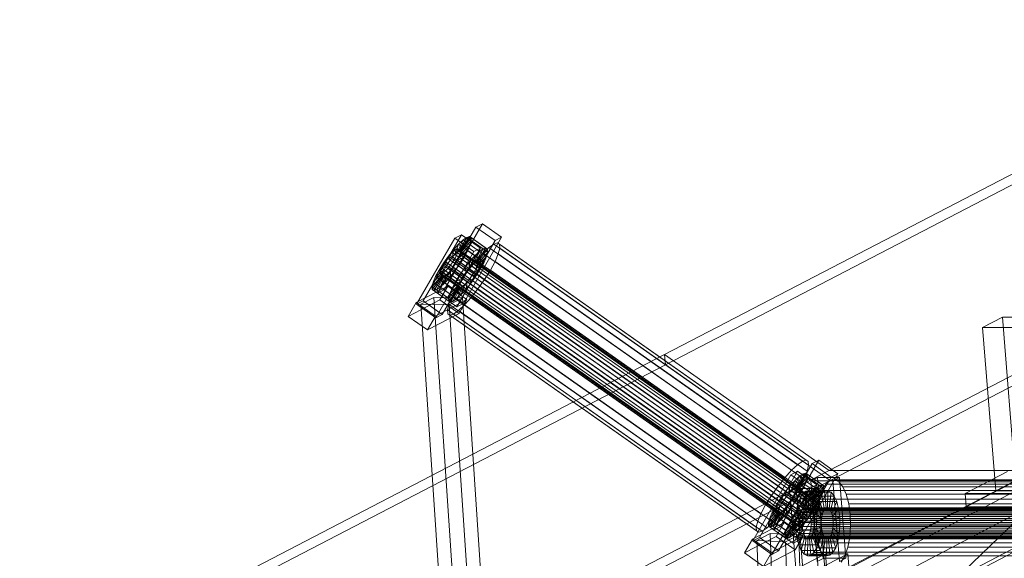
# Model space of a CAD drawing. Header units: millimetres. Extents: x -4738 to 65662, y -68080 to 6847.
# Tile 49 of 256: x -3723 to -3151, y -34942 to -34628. Entities that reach past the tile are written whole.
import ezdxf

# ---------------------------------------------------------------- set-up
doc = ezdxf.new("R2010")
doc.units = ezdxf.units.MM
doc.layers.add('frontal_C10', color=7, linetype='Continuous', lineweight=0)

msp = doc.modelspace()

# ---------------------------------------------------------------- linework, layer by layer
at = {"layer": 'frontal_C10'}
for p, q in [((-3348.158, -34823.48), (-2972.879, -34628.497)), ((-2972.413, -34634.377), (-3347.691, -34829.36)), ((-3252.324, -34890.933), (-2877.045, -34695.95)), ((-2876.578, -34701.83), (-3251.857, -34896.813)), ((-3454.166, -34747.266), (-3476.418, -34785.781)), ((-3454.166, -34747.266), (-3458.004, -34749.271)), ((-3442.986, -34755.136), (-3454.166, -34747.266)), ((-3466.448, -34753.681), (-3488.7, -34792.196)), ((-3480.256, -34787.786), (-3458.004, -34749.271)), ((-3466.448, -34753.681), (-3470.286, -34755.686)), ((-3455.268, -34761.551), (-3466.448, -34753.681)), ((-3458.004, -34749.271), (-3446.824, -34757.14)), ((-3492.538, -34794.201), (-3470.286, -34755.686)), ((-3468.108, -34759.195), (-3471.018, -34762.407)), ((-3470.286, -34755.686), (-3459.106, -34763.556)), ((-3468.108, -34759.195), (-3470.204, -34765.141)), ((-3446.824, -34757.14), (-3469.075, -34795.656)), ((-3465.47, -34756.753), (-3468.954, -34763.985)), ((-3465.47, -34756.753), (-3468.108, -34759.195)), ((-3458.525, -34765.94), (-3468.108, -34759.195)), ((-3463.282, -34755.248), (-3467.918, -34763.272)), ((-3461.695, -34754.781), (-3467.166, -34763.051)), ((-3461.37, -34759.572), (-3467.012, -34765.32)), ((-3460.816, -34755.386), (-3466.749, -34763.337)), ((-3460.705, -34757.02), (-3466.697, -34764.111)), ((-3463.282, -34755.248), (-3465.47, -34756.753)), ((-3455.886, -34763.498), (-3465.47, -34756.753)), ((-3465.237, -34793.651), (-3442.986, -34755.136)), ((-3461.695, -34754.781), (-3463.282, -34755.248)), ((-3453.699, -34761.993), (-3463.282, -34755.248)), ((-3462.766, -34762.868), (-3461.37, -34759.572)), ((-3460.816, -34755.386), (-3461.695, -34754.781)), ((-3452.111, -34761.527), (-3461.695, -34754.781)), ((-3461.37, -34759.572), (-3460.705, -34757.02)), ((-3451.787, -34766.317), (-3461.37, -34759.572)), ((-3460.705, -34757.02), (-3460.816, -34755.386)), ((-3451.232, -34762.131), (-3460.816, -34755.386)), ((-3451.122, -34763.765), (-3460.705, -34757.02)), ((-3447.537, -34759.106), (-3450.462, -34761.119)), ((-3445.415, -34758.483), (-3447.537, -34759.106)), ((-3267.848, -34885.581), (-3447.537, -34759.106)), ((-3446.824, -34757.14), (-3442.986, -34755.136)), ((-3444.24, -34759.291), (-3445.415, -34758.483)), ((-3265.726, -34884.957), (-3445.415, -34758.483)), ((-3444.092, -34761.475), (-3444.24, -34759.291)), ((-3264.551, -34885.765), (-3444.24, -34759.291)), ((-3459.106, -34763.556), (-3481.357, -34802.071)), ((-3477.519, -34800.066), (-3455.268, -34761.551)), ((-3473.179, -34765.539), (-3474.592, -34767.321)), ((-3471.018, -34762.407), (-3474.001, -34766.169)), ((-3471.801, -34764.017), (-3473.179, -34765.539)), ((-3264.74, -34912.249), (-3473.179, -34765.539)), ((-3470.551, -34762.861), (-3471.801, -34764.017)), ((-3263.361, -34910.728), (-3471.801, -34764.017)), ((-3471.018, -34762.407), (-3471.582, -34766.663)), ((-3471.582, -34766.663), (-3470.204, -34765.141)), ((-3461.435, -34769.152), (-3471.018, -34762.407)), ((-3469.515, -34762.148), (-3470.551, -34762.861)), ((-3262.111, -34909.571), (-3470.551, -34762.861)), ((-3470.204, -34765.141), (-3468.954, -34763.985)), ((-3470.204, -34765.141), (-3460.62, -34771.887)), ((-3468.763, -34761.927), (-3469.515, -34762.148)), ((-3261.075, -34908.858), (-3469.515, -34762.148)), ((-3469.271, -34765.757), (-3468.609, -34764.196)), ((-3468.954, -34763.985), (-3467.918, -34763.272)), ((-3468.954, -34763.985), (-3459.37, -34770.73)), ((-3468.347, -34762.213), (-3468.763, -34761.927)), ((-3260.323, -34908.637), (-3468.763, -34761.927)), ((-3468.609, -34764.196), (-3468.294, -34762.987)), ((-3260.17, -34910.906), (-3468.609, -34764.196)), ((-3468.294, -34762.987), (-3468.347, -34762.213)), ((-3259.907, -34908.923), (-3468.347, -34762.213)), ((-3259.855, -34909.697), (-3468.294, -34762.987)), ((-3467.918, -34763.272), (-3467.166, -34763.051)), ((-3467.918, -34763.272), (-3458.334, -34770.017)), ((-3462.766, -34762.868), (-3467.673, -34766.882)), ((-3467.012, -34765.32), (-3467.673, -34766.882)), ((-3467.166, -34763.051), (-3466.749, -34763.337)), ((-3467.166, -34763.051), (-3457.582, -34769.796)), ((-3466.697, -34764.111), (-3467.012, -34765.32)), ((-3467.012, -34765.32), (-3457.429, -34772.065)), ((-3466.749, -34763.337), (-3466.697, -34764.111)), ((-3466.749, -34763.337), (-3457.166, -34770.082)), ((-3466.697, -34764.111), (-3457.114, -34770.856)), ((-3464.797, -34766.684), (-3462.766, -34762.868)), ((-3453.183, -34769.614), (-3462.766, -34762.868)), ((-3459.37, -34770.73), (-3455.886, -34763.498)), ((-3459.106, -34763.556), (-3455.268, -34761.551)), ((-3458.525, -34765.94), (-3455.886, -34763.498)), ((-3458.334, -34770.017), (-3453.699, -34761.993)), ((-3453.989, -34764.383), (-3457.879, -34768.676)), ((-3457.582, -34769.796), (-3452.111, -34761.527)), ((-3457.166, -34770.082), (-3451.232, -34762.131)), ((-3457.114, -34770.856), (-3451.122, -34763.765)), ((-3455.886, -34763.498), (-3453.699, -34761.993)), ((-3450.462, -34761.119), (-3453.989, -34764.383)), ((-3274.3, -34890.857), (-3453.989, -34764.383)), ((-3453.699, -34761.993), (-3452.111, -34761.527)), ((-3452.111, -34761.527), (-3451.232, -34762.131)), ((-3451.122, -34763.765), (-3451.787, -34766.317)), ((-3451.232, -34762.131), (-3451.122, -34763.765)), ((-3270.772, -34887.593), (-3450.462, -34761.119)), ((-3446.848, -34769.294), (-3444.982, -34764.887)), ((-3444.982, -34764.887), (-3444.092, -34761.475)), ((-3265.292, -34891.361), (-3444.982, -34764.887)), ((-3264.403, -34887.95), (-3444.092, -34761.475)), ((-3476.854, -34770.227), (-3479.382, -34774.302)), ((-3477.141, -34771.173), (-3478.103, -34772.981)), ((-3475.944, -34769.243), (-3477.141, -34771.173)), ((-3268.702, -34917.884), (-3477.141, -34771.173)), ((-3474.001, -34766.169), (-3476.854, -34770.227)), ((-3476.854, -34770.227), (-3474.347, -34770.367)), ((-3467.271, -34776.972), (-3476.854, -34770.227)), ((-3474.592, -34767.321), (-3475.944, -34769.243)), ((-3267.504, -34915.953), (-3475.944, -34769.243)), ((-3475.544, -34772.298), (-3474.347, -34770.367)), ((-3266.153, -34914.031), (-3474.592, -34767.321)), ((-3474.347, -34770.367), (-3472.995, -34768.445)), ((-3474.347, -34770.367), (-3464.763, -34777.112)), ((-3474.001, -34766.169), (-3472.995, -34768.445)), ((-3464.418, -34772.915), (-3474.001, -34766.169)), ((-3472.995, -34768.445), (-3471.582, -34766.663)), ((-3472.995, -34768.445), (-3463.412, -34775.19)), ((-3472.782, -34771.417), (-3471.43, -34769.495)), ((-3471.582, -34766.663), (-3461.999, -34773.408)), ((-3471.43, -34769.495), (-3470.233, -34767.565)), ((-3262.991, -34916.206), (-3471.43, -34769.495)), ((-3469.833, -34770.62), (-3471.184, -34772.542)), ((-3470.233, -34767.565), (-3469.271, -34765.757)), ((-3470.233, -34767.565), (-3261.793, -34914.275)), ((-3470.178, -34774.817), (-3467.325, -34770.76)), ((-3468.635, -34768.689), (-3469.833, -34770.62)), ((-3467.325, -34770.76), (-3469.833, -34770.62)), ((-3469.833, -34770.62), (-3460.25, -34777.365)), ((-3260.831, -34912.468), (-3469.271, -34765.757)), ((-3468.635, -34768.689), (-3464.797, -34766.684)), ((-3467.673, -34766.882), (-3468.635, -34768.689)), ((-3459.052, -34775.434), (-3468.635, -34768.689)), ((-3467.673, -34766.882), (-3458.09, -34773.627)), ((-3467.325, -34770.76), (-3464.797, -34766.684)), ((-3457.742, -34777.505), (-3467.325, -34770.76)), ((-3464.797, -34766.684), (-3455.214, -34773.43)), ((-3464.418, -34772.915), (-3461.435, -34769.152)), ((-3461.999, -34773.408), (-3461.435, -34769.152)), ((-3457.879, -34768.676), (-3461.867, -34773.707)), ((-3461.435, -34769.152), (-3458.525, -34765.94)), ((-3460.62, -34771.887), (-3458.525, -34765.94)), ((-3459.37, -34770.73), (-3460.62, -34771.887)), ((-3458.334, -34770.017), (-3459.37, -34770.73)), ((-3457.582, -34769.796), (-3458.334, -34770.017)), ((-3458.09, -34773.627), (-3453.183, -34769.614)), ((-3278.19, -34895.151), (-3457.879, -34768.676)), ((-3457.166, -34770.082), (-3457.582, -34769.796)), ((-3457.429, -34772.065), (-3451.787, -34766.317)), ((-3457.429, -34772.065), (-3457.114, -34770.856)), ((-3457.114, -34770.856), (-3457.166, -34770.082)), ((-3453.183, -34769.614), (-3455.214, -34773.43)), ((-3451.787, -34766.317), (-3453.183, -34769.614)), ((-3449.563, -34774.395), (-3446.848, -34769.294)), ((-3267.158, -34895.768), (-3446.848, -34769.294)), ((-3483.474, -34783.967), (-3477.482, -34776.876)), ((-3482.809, -34781.415), (-3477.167, -34775.667)), ((-3481.413, -34778.119), (-3476.506, -34774.105)), ((-3479.382, -34774.302), (-3481.413, -34778.119)), ((-3479.382, -34774.302), (-3475.544, -34772.298)), ((-3469.799, -34781.048), (-3479.382, -34774.302)), ((-3478.765, -34774.543), (-3479.08, -34775.751)), ((-3479.08, -34775.751), (-3479.027, -34776.525)), ((-3270.64, -34922.462), (-3479.08, -34775.751)), ((-3479.027, -34776.525), (-3478.611, -34776.812)), ((-3270.588, -34923.236), (-3479.027, -34776.525)), ((-3478.103, -34772.981), (-3478.765, -34774.543)), ((-3270.325, -34921.253), (-3478.765, -34774.543)), ((-3478.71, -34784.234), (-3475.226, -34777.002)), ((-3478.611, -34776.812), (-3477.859, -34776.591)), ((-3270.171, -34923.522), (-3478.611, -34776.812)), ((-3269.664, -34919.692), (-3478.103, -34772.981)), ((-3477.859, -34776.591), (-3476.823, -34775.878)), ((-3269.419, -34923.301), (-3477.859, -34776.591)), ((-3477.482, -34776.876), (-3477.167, -34775.667)), ((-3477.482, -34776.876), (-3467.899, -34783.621)), ((-3477.43, -34777.65), (-3477.482, -34776.876)), ((-3477.167, -34775.667), (-3476.506, -34774.105)), ((-3477.167, -34775.667), (-3467.584, -34782.412)), ((-3476.823, -34775.878), (-3475.573, -34774.721)), ((-3268.383, -34922.588), (-3476.823, -34775.878)), ((-3476.506, -34774.105), (-3475.544, -34772.298)), ((-3476.506, -34774.105), (-3466.923, -34780.851)), ((-3475.226, -34777.002), (-3476.262, -34777.715)), ((-3476.071, -34781.792), (-3473.976, -34775.845)), ((-3475.573, -34774.721), (-3474.195, -34773.2)), ((-3267.133, -34921.432), (-3475.573, -34774.721)), ((-3475.544, -34772.298), (-3465.961, -34779.043)), ((-3473.976, -34775.845), (-3475.226, -34777.002)), ((-3475.226, -34777.002), (-3465.642, -34783.747)), ((-3474.195, -34773.2), (-3472.782, -34771.417)), ((-3265.755, -34919.91), (-3474.195, -34773.2)), ((-3472.597, -34774.324), (-3473.976, -34775.845)), ((-3473.976, -34775.845), (-3464.392, -34782.591)), ((-3473.161, -34778.58), (-3472.597, -34774.324)), ((-3473.161, -34778.58), (-3470.178, -34774.817)), ((-3264.342, -34918.128), (-3472.782, -34771.417)), ((-3471.184, -34772.542), (-3472.597, -34774.324)), ((-3472.597, -34774.324), (-3463.014, -34781.069)), ((-3470.178, -34774.817), (-3471.184, -34772.542)), ((-3471.184, -34772.542), (-3461.601, -34779.287)), ((-3460.595, -34781.563), (-3470.178, -34774.817)), ((-3469.799, -34781.048), (-3467.271, -34776.972)), ((-3467.271, -34776.972), (-3464.418, -34772.915)), ((-3464.763, -34777.112), (-3467.271, -34776.972)), ((-3461.867, -34773.707), (-3465.681, -34779.131)), ((-3463.412, -34775.19), (-3464.763, -34777.112)), ((-3463.412, -34775.19), (-3464.418, -34772.915)), ((-3461.999, -34773.408), (-3463.412, -34775.19)), ((-3460.62, -34771.887), (-3461.999, -34773.408)), ((-3282.178, -34900.181), (-3461.867, -34773.707)), ((-3460.25, -34777.365), (-3459.052, -34775.434)), ((-3455.214, -34773.43), (-3459.052, -34775.434)), ((-3459.052, -34775.434), (-3458.09, -34773.627)), ((-3458.09, -34773.627), (-3457.429, -34772.065)), ((-3455.214, -34773.43), (-3457.742, -34777.505)), ((-3452.943, -34779.844), (-3449.563, -34774.395)), ((-3449.563, -34774.395), (-3269.874, -34900.87)), ((-3482.809, -34781.415), (-3483.474, -34783.967)), ((-3483.364, -34785.601), (-3477.43, -34777.65)), ((-3481.413, -34778.119), (-3482.809, -34781.415)), ((-3473.226, -34788.16), (-3482.809, -34781.415)), ((-3482.485, -34786.205), (-3477.014, -34777.936)), ((-3471.83, -34784.864), (-3481.413, -34778.119)), ((-3480.898, -34785.739), (-3476.262, -34777.715)), ((-3478.71, -34784.234), (-3476.071, -34781.792)), ((-3477.43, -34777.65), (-3467.847, -34784.395)), ((-3477.014, -34777.936), (-3477.43, -34777.65)), ((-3476.262, -34777.715), (-3477.014, -34777.936)), ((-3477.014, -34777.936), (-3467.43, -34784.681)), ((-3476.262, -34777.715), (-3466.678, -34784.46)), ((-3476.071, -34781.792), (-3473.161, -34778.58)), ((-3466.488, -34788.537), (-3476.071, -34781.792)), ((-3467.584, -34782.412), (-3473.226, -34788.16)), ((-3463.578, -34785.326), (-3473.161, -34778.58)), ((-3466.923, -34780.851), (-3471.83, -34784.864)), ((-3471.83, -34784.864), (-3469.799, -34781.048)), ((-3465.961, -34779.043), (-3469.799, -34781.048)), ((-3465.681, -34779.131), (-3469.061, -34784.579)), ((-3467.584, -34782.412), (-3467.899, -34783.621)), ((-3466.923, -34780.851), (-3467.584, -34782.412)), ((-3465.961, -34779.043), (-3466.923, -34780.851)), ((-3464.392, -34782.591), (-3466.488, -34788.537)), ((-3464.763, -34777.112), (-3465.961, -34779.043)), ((-3285.992, -34905.605), (-3465.681, -34779.131)), ((-3465.642, -34783.747), (-3464.392, -34782.591)), ((-3464.392, -34782.591), (-3463.014, -34781.069)), ((-3463.014, -34781.069), (-3463.578, -34785.326)), ((-3460.595, -34781.563), (-3463.578, -34785.326)), ((-3463.014, -34781.069), (-3461.601, -34779.287)), ((-3461.601, -34779.287), (-3460.25, -34777.365)), ((-3461.601, -34779.287), (-3460.595, -34781.563)), ((-3457.742, -34777.505), (-3460.595, -34781.563)), ((-3460.25, -34777.365), (-3457.742, -34777.505)), ((-3456.756, -34785.268), (-3452.943, -34779.844)), ((-3273.253, -34906.318), (-3452.943, -34779.844)), ((-3474.339, -34783.575), (-3492.762, -34793.198)), ((-3473.891, -34790.712), (-3483.474, -34783.967)), ((-3483.474, -34783.967), (-3483.364, -34785.601)), ((-3473.78, -34792.346), (-3483.364, -34785.601)), ((-3483.364, -34785.601), (-3482.485, -34786.205)), ((-3482.485, -34786.205), (-3480.898, -34785.739)), ((-3472.901, -34792.951), (-3482.485, -34786.205)), ((-3480.898, -34785.739), (-3478.71, -34784.234)), ((-3471.314, -34792.484), (-3480.898, -34785.739)), ((-3480.256, -34787.786), (-3476.418, -34785.781)), ((-3469.075, -34795.656), (-3480.256, -34787.786)), ((-3474.339, -34783.575), (-3478.975, -34791.599)), ((-3469.127, -34790.979), (-3478.71, -34784.234)), ((-3476.418, -34785.781), (-3465.237, -34793.651)), ((-3463.158, -34791.445), (-3474.339, -34783.575)), ((-3467.899, -34783.621), (-3473.891, -34790.712)), ((-3473.891, -34790.712), (-3473.226, -34788.16)), ((-3467.847, -34784.395), (-3473.78, -34792.346)), ((-3473.226, -34788.16), (-3471.83, -34784.864)), ((-3467.43, -34784.681), (-3472.901, -34792.951)), ((-3469.061, -34784.579), (-3471.776, -34789.681)), ((-3466.678, -34784.46), (-3471.314, -34792.484)), ((-3465.642, -34783.747), (-3469.127, -34790.979)), ((-3289.371, -34911.054), (-3469.061, -34784.579)), ((-3467.899, -34783.621), (-3467.847, -34784.395)), ((-3467.847, -34784.395), (-3467.43, -34784.681)), ((-3467.43, -34784.681), (-3466.678, -34784.46)), ((-3466.678, -34784.46), (-3465.642, -34783.747)), ((-3463.578, -34785.326), (-3466.488, -34788.537)), ((-3460.744, -34790.298), (-3456.756, -34785.268)), ((-3277.067, -34911.742), (-3456.756, -34785.268)), ((-3497.398, -34801.222), (-3478.975, -34791.599)), ((-3497.398, -34801.222), (-3492.762, -34793.198)), ((-3492.762, -34793.198), (-3481.581, -34801.067)), ((-3492.538, -34794.201), (-3488.7, -34792.196)), ((-3481.357, -34802.071), (-3492.538, -34794.201)), ((-3482.426, -34790.191), (-3490.082, -34794.201)), ((-3490.082, -34794.201), (-3473.495, -34794.451)), ((-3476.848, -34992.702), (-3490.082, -34794.201)), ((-3488.7, -34792.196), (-3477.519, -34800.066)), ((-3465.838, -34790.441), (-3482.426, -34790.191)), ((-3482.426, -34790.191), (-3469.192, -34988.692)), ((-3481.581, -34801.067), (-3463.158, -34791.445)), ((-3478.975, -34791.599), (-3467.794, -34799.468)), ((-3473.642, -34794.088), (-3474.531, -34797.499)), ((-3473.78, -34792.346), (-3473.891, -34790.712)), ((-3472.901, -34792.951), (-3473.78, -34792.346)), ((-3471.776, -34789.681), (-3473.642, -34794.088)), ((-3293.953, -34920.562), (-3473.642, -34794.088)), ((-3473.495, -34794.451), (-3465.838, -34790.441)), ((-3471.314, -34792.484), (-3472.901, -34792.951)), ((-3292.087, -34916.155), (-3471.776, -34789.681)), ((-3469.127, -34790.979), (-3471.314, -34792.484)), ((-3466.488, -34788.537), (-3469.127, -34790.979)), ((-3465.237, -34793.651), (-3469.075, -34795.656)), ((-3467.794, -34799.468), (-3463.158, -34791.445)), ((-3452.605, -34988.942), (-3465.838, -34790.441)), ((-3464.635, -34794.591), (-3460.744, -34790.298)), ((-3281.055, -34916.772), (-3460.744, -34790.298)), ((-3467.794, -34799.468), (-3486.217, -34809.091)), ((-3474.531, -34797.499), (-3474.383, -34799.684)), ((-3294.842, -34923.974), (-3474.531, -34797.499)), ((-3474.383, -34799.684), (-3473.208, -34800.492)), ((-3294.694, -34926.158), (-3474.383, -34799.684)), ((-3460.261, -34992.952), (-3473.495, -34794.451)), ((-3473.208, -34800.492), (-3471.086, -34799.868)), ((-3471.086, -34799.868), (-3468.162, -34797.856)), ((-3291.397, -34926.343), (-3471.086, -34799.868)), ((-3468.162, -34797.856), (-3464.635, -34794.591)), ((-3288.473, -34924.33), (-3468.162, -34797.856)), ((-3284.945, -34921.066), (-3464.635, -34794.591)), ((-3486.217, -34809.091), (-3497.398, -34801.222)), ((-3481.581, -34801.067), (-3486.217, -34809.091)), ((-3477.519, -34800.066), (-3481.357, -34802.071)), ((-3293.519, -34926.966), (-3473.208, -34800.492)), ((-3151.647, -34801.692), (-3163.132, -34807.706)), ((-3125.873, -34801.692), (-3151.647, -34801.692)), ((-3151.647, -34801.692), (-3144.035, -34896.888)), ((-3163.132, -34807.706), (-3137.358, -34807.706)), ((-3155.52, -34902.902), (-3163.132, -34807.706)), ((-3723.437, -35018.463), (-3348.158, -34823.48)), ((-3348.158, -34823.48), (-3252.324, -34890.933)), ((-3348.158, -34823.48), (-3347.691, -34829.36)), ((-2927.862, -34823.48), (-3303.141, -35018.463)), ((-3347.691, -34829.36), (-3722.97, -35024.343)), ((-3251.857, -34896.813), (-3347.691, -34829.36)), ((-3116.784, -34882.786), (-3576.163, -35123.359)), ((-3539.343, -35123.359), (-3079.964, -34882.786)), ((-3258.505, -34884.983), (-3280.756, -34923.498)), ((-3270.772, -34887.593), (-3267.848, -34885.581)), ((-3267.848, -34885.581), (-3265.726, -34884.957)), ((-3265.726, -34884.957), (-3264.551, -34885.765)), ((-3264.551, -34885.765), (-3264.403, -34887.95)), ((-3258.505, -34884.983), (-3262.343, -34886.988)), ((-3247.324, -34892.852), (-3258.505, -34884.983)), ((-3627.602, -35085.916), (-3252.324, -34890.933)), ((-3110.372, -34888.336), (-3554.867, -35315.051)), ((-3507.938, -35085.916), (-3132.659, -34890.933)), ((-3270.787, -34891.398), (-3293.038, -34929.913)), ((-3284.594, -34925.503), (-3262.343, -34886.988)), ((-3278.19, -34895.151), (-3274.3, -34890.857)), ((-3270.787, -34891.398), (-3274.625, -34893.403)), ((-3274.3, -34890.857), (-3270.772, -34887.593)), ((-3259.606, -34899.268), (-3270.787, -34891.398)), ((-3265.292, -34891.361), (-3267.158, -34895.768)), ((-3264.403, -34887.95), (-3265.292, -34891.361)), ((-3262.343, -34886.988), (-3251.162, -34894.857)), ((-3252.324, -34890.933), (-3132.659, -34890.933)), ((-3148.73, -34891.52), (-3173.23, -34904.351)), ((-3251.857, -34896.813), (-3627.136, -35091.796)), ((-3132.192, -34896.813), (-3507.471, -35091.796)), ((-3296.876, -34931.918), (-3274.625, -34893.403)), ((-3282.178, -34900.181), (-3278.19, -34895.151)), ((-3272.446, -34896.912), (-3275.357, -34900.123)), ((-3274.625, -34893.403), (-3263.444, -34901.272)), ((-3272.446, -34896.912), (-3274.542, -34902.858)), ((-3251.162, -34894.857), (-3273.413, -34933.372)), ((-3269.808, -34894.47), (-3273.292, -34901.702)), ((-3269.808, -34894.47), (-3272.446, -34896.912)), ((-3262.863, -34903.657), (-3272.446, -34896.912)), ((-3267.62, -34892.965), (-3272.256, -34900.989)), ((-3266.033, -34892.498), (-3271.504, -34900.768)), ((-3265.709, -34897.289), (-3271.35, -34903.037)), ((-3265.154, -34893.103), (-3271.088, -34901.054)), ((-3265.043, -34894.736), (-3271.035, -34901.828)), ((-3267.158, -34895.768), (-3269.874, -34900.87)), ((-3267.62, -34892.965), (-3269.808, -34894.47)), ((-3260.224, -34901.215), (-3269.808, -34894.47)), ((-3269.575, -34931.367), (-3247.324, -34892.852)), ((-3266.033, -34892.498), (-3267.62, -34892.965)), ((-3258.037, -34899.71), (-3267.62, -34892.965)), ((-3267.104, -34900.585), (-3265.709, -34897.289)), ((-3265.154, -34893.103), (-3266.033, -34892.498)), ((-3256.449, -34899.243), (-3266.033, -34892.498)), ((-3265.709, -34897.289), (-3265.043, -34894.736)), ((-3256.125, -34904.034), (-3265.709, -34897.289)), ((-3265.043, -34894.736), (-3265.154, -34893.103)), ((-3255.571, -34899.848), (-3265.154, -34893.103)), ((-3255.46, -34901.482), (-3265.043, -34894.736)), ((-3259.278, -34894.955), (-3263.107, -34896.959)), ((-3263.107, -34896.959), (-3250.22, -34896.959)), ((-3259.346, -34943.985), (-3263.107, -34896.959)), ((-3246.391, -34894.955), (-3259.278, -34894.955)), ((-3259.278, -34894.955), (-3255.518, -34941.98)), ((-3251.857, -34896.813), (-3254.306, -34898.979)), ((-3249.273, -34896.343), (-3251.857, -34896.813)), ((-3132.192, -34896.813), (-3251.857, -34896.813)), ((-3012.528, -34896.813), (-3251.857, -34896.813)), ((-3251.162, -34894.857), (-3247.324, -34892.852)), ((-3250.22, -34896.959), (-3246.391, -34894.955)), ((-3250.22, -34896.959), (-3246.459, -34943.985)), ((-3246.729, -34897.601), (-3249.273, -34896.343)), ((-3009.943, -34896.343), (-3249.273, -34896.343)), ((-3242.631, -34941.98), (-3246.391, -34894.955)), ((-3155.52, -34902.902), (-3144.035, -34896.888)), ((-3285.992, -34905.605), (-3282.178, -34900.181)), ((-3263.444, -34901.272), (-3285.695, -34939.788)), ((-3281.857, -34937.783), (-3259.606, -34899.268)), ((-3275.357, -34900.123), (-3278.34, -34903.886)), ((-3275.357, -34900.123), (-3275.92, -34904.38)), ((-3275.92, -34904.38), (-3274.542, -34902.858)), ((-3265.773, -34906.869), (-3275.357, -34900.123)), ((-3271.529, -34901.37), (-3275.357, -34903.375)), ((-3274.542, -34902.858), (-3273.292, -34901.702)), ((-3274.542, -34902.858), (-3264.959, -34909.604)), ((-3273.292, -34901.702), (-3272.256, -34900.989)), ((-3273.292, -34901.702), (-3263.709, -34908.447)), ((-3269.874, -34900.87), (-3273.253, -34906.318)), ((-3272.256, -34900.989), (-3271.504, -34900.768)), ((-3272.256, -34900.989), (-3262.672, -34907.734)), ((-3267.104, -34900.585), (-3272.012, -34904.598)), ((-3271.35, -34903.037), (-3272.012, -34904.598)), ((-3258.642, -34901.37), (-3271.529, -34901.37)), ((-3271.529, -34901.37), (-3267.768, -34948.395)), ((-3271.504, -34900.768), (-3271.088, -34901.054)), ((-3271.504, -34900.768), (-3261.921, -34907.513)), ((-3271.035, -34901.828), (-3271.35, -34903.037)), ((-3271.35, -34903.037), (-3261.767, -34909.782)), ((-3271.088, -34901.054), (-3271.035, -34901.828)), ((-3271.088, -34901.054), (-3261.504, -34907.799)), ((-3271.035, -34901.828), (-3261.452, -34908.573)), ((-3269.136, -34904.401), (-3267.104, -34900.585)), ((-3257.521, -34907.33), (-3267.104, -34900.585)), ((-3264.15, -34902.732), (-3266.084, -34903.083)), ((-3264.15, -34902.732), (-3264.385, -34912.714)), ((-3262.248, -34903.673), (-3264.15, -34902.732)), ((-3253.104, -34902.732), (-3264.15, -34902.732)), ((-3263.709, -34908.447), (-3260.224, -34901.215)), ((-3263.444, -34901.272), (-3259.606, -34899.268)), ((-3262.863, -34903.657), (-3260.224, -34901.215)), ((-3262.672, -34907.734), (-3258.037, -34899.71)), ((-3262.47, -34903.375), (-3258.642, -34901.37)), ((-3261.921, -34907.513), (-3256.449, -34899.243)), ((-3261.504, -34907.799), (-3255.571, -34899.848)), ((-3261.452, -34908.573), (-3255.46, -34901.482)), ((-3260.224, -34901.215), (-3258.037, -34899.71)), ((-3254.881, -34948.395), (-3258.642, -34901.37)), ((-3256.452, -34902.693), (-3258.15, -34907.703)), ((-3258.037, -34899.71), (-3256.449, -34899.243)), ((-3254.306, -34898.979), (-3256.452, -34902.693)), ((-3017.123, -34902.693), (-3256.452, -34902.693)), ((-3256.449, -34899.243), (-3255.571, -34899.848)), ((-3255.46, -34901.482), (-3256.125, -34904.034)), ((-3255.571, -34899.848), (-3255.46, -34901.482)), ((-3255.038, -34903.083), (-3253.104, -34902.732)), ((-3014.977, -34898.979), (-3254.306, -34898.979)), ((-3253.339, -34912.714), (-3253.104, -34902.732)), ((-3253.104, -34902.732), (-3251.202, -34903.673)), ((-3244.399, -34900.501), (-3246.729, -34897.601)), ((-3007.399, -34897.601), (-3246.729, -34897.601)), ((-3242.441, -34904.846), (-3244.399, -34900.501)), ((-3005.069, -34900.501), (-3244.399, -34900.501)), ((-3172.604, -34912.188), (-3148.103, -34899.358)), ((-3129.746, -34902.902), (-3155.52, -34902.902)), ((-3289.371, -34911.054), (-3285.992, -34905.605)), ((-3281.192, -34907.944), (-3283.72, -34912.019)), ((-3278.34, -34903.886), (-3281.192, -34907.944)), ((-3281.192, -34907.944), (-3278.685, -34908.084)), ((-3271.609, -34914.689), (-3281.192, -34907.944)), ((-3279.882, -34910.014), (-3278.685, -34908.084)), ((-3278.685, -34908.084), (-3277.333, -34906.162)), ((-3278.685, -34908.084), (-3269.101, -34914.829)), ((-3278.34, -34903.886), (-3277.333, -34906.162)), ((-3268.756, -34910.631), (-3278.34, -34903.886)), ((-3277.333, -34906.162), (-3275.92, -34904.38)), ((-3277.333, -34906.162), (-3267.75, -34912.907)), ((-3273.253, -34906.318), (-3277.067, -34911.742)), ((-3275.92, -34904.38), (-3266.337, -34911.125)), ((-3274.171, -34908.336), (-3275.523, -34910.258)), ((-3275.357, -34903.375), (-3262.47, -34903.375)), ((-3271.597, -34950.4), (-3275.357, -34903.375)), ((-3274.516, -34912.534), (-3271.664, -34908.477)), ((-3272.974, -34906.406), (-3274.171, -34908.336)), ((-3271.664, -34908.477), (-3274.171, -34908.336)), ((-3274.171, -34908.336), (-3264.588, -34915.082)), ((-3272.974, -34906.406), (-3269.136, -34904.401)), ((-3272.012, -34904.598), (-3272.974, -34906.406)), ((-3263.39, -34913.151), (-3272.974, -34906.406)), ((-3272.012, -34904.598), (-3262.428, -34911.344)), ((-3271.664, -34908.477), (-3269.136, -34904.401)), ((-3262.08, -34915.222), (-3271.664, -34908.477)), ((-3269.521, -34907.482), (-3270.791, -34911.229)), ((-3267.916, -34904.704), (-3269.521, -34907.482)), ((-3269.521, -34907.482), (-3266.929, -34914.964)), ((-3258.475, -34907.482), (-3269.521, -34907.482)), ((-3269.136, -34904.401), (-3259.552, -34911.146)), ((-3268.756, -34910.631), (-3265.773, -34906.869)), ((-3266.084, -34903.083), (-3267.916, -34904.704)), ((-3267.916, -34904.704), (-3266.168, -34913.648)), ((-3256.87, -34904.704), (-3267.916, -34904.704)), ((-3266.337, -34911.125), (-3265.773, -34906.869)), ((-3266.084, -34903.083), (-3265.3, -34912.88)), ((-3255.038, -34903.083), (-3266.084, -34903.083)), ((-3265.773, -34906.869), (-3262.863, -34903.657)), ((-3264.959, -34909.604), (-3262.863, -34903.657)), ((-3263.709, -34908.447), (-3264.959, -34909.604)), ((-3262.672, -34907.734), (-3263.709, -34908.447)), ((-3262.248, -34903.673), (-3263.483, -34913.16)), ((-3261.921, -34907.513), (-3262.672, -34907.734)), ((-3260.505, -34905.842), (-3262.658, -34914.187)), ((-3262.47, -34903.375), (-3258.71, -34950.4)), ((-3262.428, -34911.344), (-3257.521, -34907.33)), ((-3260.505, -34905.842), (-3262.248, -34903.673)), ((-3251.202, -34903.673), (-3262.248, -34903.673)), ((-3261.504, -34907.799), (-3261.921, -34907.513)), ((-3261.767, -34909.782), (-3256.125, -34904.034)), ((-3261.767, -34909.782), (-3261.452, -34908.573)), ((-3261.452, -34908.573), (-3261.504, -34907.799)), ((-3261.075, -34908.858), (-3260.323, -34908.637)), ((-3259.04, -34909.092), (-3260.505, -34905.842)), ((-3249.459, -34905.842), (-3260.505, -34905.842)), ((-3260.323, -34908.637), (-3259.907, -34908.923)), ((-3259.745, -34911.229), (-3258.475, -34907.482)), ((-3257.521, -34907.33), (-3259.552, -34911.146)), ((-3258.15, -34907.703), (-3259.283, -34913.665)), ((-3258.475, -34907.482), (-3256.87, -34904.704)), ((-3255.883, -34914.964), (-3258.475, -34907.482)), ((-3018.821, -34907.703), (-3258.15, -34907.703)), ((-3256.125, -34904.034), (-3257.521, -34907.33)), ((-3256.87, -34904.704), (-3255.038, -34903.083)), ((-3255.122, -34913.648), (-3256.87, -34904.704)), ((-3254.254, -34912.88), (-3255.038, -34903.083)), ((-3252.437, -34913.16), (-3251.202, -34903.673)), ((-3251.612, -34914.187), (-3249.459, -34905.842)), ((-3251.202, -34903.673), (-3249.459, -34905.842)), ((-3249.459, -34905.842), (-3247.994, -34909.092)), ((-3240.99, -34910.339), (-3242.441, -34904.846)), ((-3003.112, -34904.846), (-3242.441, -34904.846)), ((-3173.23, -34904.351), (-3125.364, -34904.351)), ((-3172.604, -34912.188), (-3173.23, -34904.351)), ((-3292.087, -34916.155), (-3289.371, -34911.054)), ((-3287.147, -34919.132), (-3281.506, -34913.383)), ((-3285.752, -34915.835), (-3280.844, -34911.822)), ((-3283.72, -34912.019), (-3285.752, -34915.835)), ((-3283.72, -34912.019), (-3279.882, -34910.014)), ((-3274.137, -34918.764), (-3283.72, -34912.019)), ((-3281.821, -34914.592), (-3281.506, -34913.383)), ((-3281.506, -34913.383), (-3280.844, -34911.822)), ((-3281.506, -34913.383), (-3271.922, -34920.129)), ((-3277.067, -34911.742), (-3281.055, -34916.772)), ((-3280.844, -34911.822), (-3279.882, -34910.014)), ((-3280.844, -34911.822), (-3271.261, -34918.567)), ((-3280.41, -34919.509), (-3278.314, -34913.562)), ((-3279.882, -34910.014), (-3270.299, -34916.76)), ((-3278.314, -34913.562), (-3279.564, -34914.719)), ((-3276.936, -34912.041), (-3278.314, -34913.562)), ((-3278.314, -34913.562), (-3268.731, -34920.307)), ((-3277.5, -34916.297), (-3276.936, -34912.041)), ((-3277.5, -34916.297), (-3274.516, -34912.534)), ((-3275.523, -34910.258), (-3276.936, -34912.041)), ((-3276.936, -34912.041), (-3267.352, -34918.786)), ((-3274.516, -34912.534), (-3275.523, -34910.258)), ((-3275.523, -34910.258), (-3265.939, -34917.004)), ((-3264.933, -34919.279), (-3274.516, -34912.534)), ((-3270.791, -34911.229), (-3271.639, -34915.689)), ((-3271.609, -34914.689), (-3268.756, -34910.631)), ((-3270.791, -34911.229), (-3267.53, -34916.739)), ((-3259.745, -34911.229), (-3270.791, -34911.229)), ((-3267.75, -34912.907), (-3269.101, -34914.829)), ((-3268.009, -34913.648), (-3268.77, -34914.964)), ((-3267.75, -34912.907), (-3268.756, -34910.631)), ((-3267.141, -34912.88), (-3268.009, -34913.648)), ((-2995.542, -34913.648), (-3268.009, -34913.648)), ((-3266.337, -34911.125), (-3267.75, -34912.907)), ((-3267.504, -34915.953), (-3266.153, -34914.031)), ((-3266.226, -34912.714), (-3267.141, -34912.88)), ((-2994.674, -34912.88), (-3267.141, -34912.88)), ((-3266.929, -34914.964), (-3266.168, -34913.648)), ((-3264.959, -34909.604), (-3266.337, -34911.125)), ((-3265.324, -34913.16), (-3266.226, -34912.714)), ((-2993.758, -34912.714), (-3266.226, -34912.714)), ((-3266.168, -34913.648), (-3265.3, -34912.88)), ((-3266.168, -34913.648), (-3255.122, -34913.648)), ((-3266.153, -34914.031), (-3264.74, -34912.249)), ((-3264.499, -34914.187), (-3265.324, -34913.16)), ((-2992.857, -34913.16), (-3265.324, -34913.16)), ((-3265.3, -34912.88), (-3264.385, -34912.714)), ((-3265.3, -34912.88), (-3254.254, -34912.88)), ((-3264.74, -34912.249), (-3263.361, -34910.728)), ((-3264.588, -34915.082), (-3263.39, -34913.151)), ((-3263.805, -34915.727), (-3264.499, -34914.187)), ((-2992.031, -34914.187), (-3264.499, -34914.187)), ((-3264.385, -34912.714), (-3263.483, -34913.16)), ((-3264.385, -34912.714), (-3253.339, -34912.714)), ((-3263.483, -34913.16), (-3262.658, -34914.187)), ((-3263.483, -34913.16), (-3252.437, -34913.16)), ((-3259.552, -34911.146), (-3263.39, -34913.151)), ((-3263.39, -34913.151), (-3262.428, -34911.344)), ((-3263.361, -34910.728), (-3262.111, -34909.571)), ((-3261.793, -34914.275), (-3262.991, -34916.206)), ((-3262.658, -34914.187), (-3261.964, -34915.727)), ((-3262.658, -34914.187), (-3251.612, -34914.187)), ((-3262.428, -34911.344), (-3261.767, -34909.782)), ((-3262.111, -34909.571), (-3261.075, -34908.858)), ((-3259.552, -34911.146), (-3262.08, -34915.222)), ((-3259.04, -34909.092), (-3261.964, -34915.727)), ((-3260.831, -34912.468), (-3261.793, -34914.275)), ((-3257.955, -34913.201), (-3261.45, -34917.673)), ((-3260.17, -34910.906), (-3260.831, -34912.468)), ((-3260.593, -34915.689), (-3259.745, -34911.229)), ((-3259.855, -34909.697), (-3260.17, -34910.906)), ((-3259.907, -34908.923), (-3259.855, -34909.697)), ((-3259.283, -34913.665), (-3259.775, -34920.176)), ((-3256.484, -34916.739), (-3259.745, -34911.229)), ((-3019.954, -34913.665), (-3259.283, -34913.665)), ((-3257.955, -34913.201), (-3259.04, -34909.092)), ((-3247.994, -34909.092), (-3259.04, -34909.092)), ((-3257.322, -34917.889), (-3257.955, -34913.201)), ((-3246.909, -34913.201), (-3257.955, -34913.201)), ((-3255.122, -34913.648), (-3255.883, -34914.964)), ((-3254.254, -34912.88), (-3255.122, -34913.648)), ((-3253.339, -34912.714), (-3254.254, -34912.88)), ((-3252.437, -34913.16), (-3253.339, -34912.714)), ((-3251.612, -34914.187), (-3252.437, -34913.16)), ((-3250.918, -34915.727), (-3251.612, -34914.187)), ((-3250.918, -34915.727), (-3247.994, -34909.092)), ((-3250.404, -34917.673), (-3246.909, -34913.201)), ((-3247.994, -34909.092), (-3246.909, -34913.201)), ((-3246.909, -34913.201), (-3246.276, -34917.889)), ((-3240.144, -34916.606), (-3240.99, -34910.339)), ((-3001.661, -34910.339), (-3240.99, -34910.339)), ((-3124.738, -34912.188), (-3172.604, -34912.188)), ((-3293.953, -34920.562), (-3292.087, -34916.155)), ((-3287.813, -34921.684), (-3281.821, -34914.592)), ((-3287.147, -34919.132), (-3287.813, -34921.684)), ((-3287.702, -34923.318), (-3281.768, -34915.366)), ((-3285.752, -34915.835), (-3287.147, -34919.132)), ((-3277.564, -34925.877), (-3287.147, -34919.132)), ((-3286.823, -34923.922), (-3281.352, -34915.653)), ((-3276.168, -34922.581), (-3285.752, -34915.835)), ((-3285.236, -34923.456), (-3280.6, -34915.432)), ((-3281.055, -34916.772), (-3284.945, -34921.066)), ((-3283.048, -34921.95), (-3279.564, -34914.719)), ((-3283.048, -34921.95), (-3280.41, -34919.509)), ((-3281.821, -34914.592), (-3272.237, -34921.338)), ((-3281.768, -34915.366), (-3281.821, -34914.592)), ((-3281.768, -34915.366), (-3272.185, -34922.112)), ((-3281.352, -34915.653), (-3281.768, -34915.366)), ((-3280.6, -34915.432), (-3281.352, -34915.653)), ((-3281.352, -34915.653), (-3271.769, -34922.398)), ((-3279.564, -34914.719), (-3280.6, -34915.432)), ((-3280.6, -34915.432), (-3271.017, -34922.177)), ((-3280.41, -34919.509), (-3277.5, -34916.297)), ((-3270.826, -34926.254), (-3280.41, -34919.509)), ((-3279.564, -34914.719), (-3269.98, -34921.464)), ((-3271.922, -34920.129), (-3277.564, -34925.877)), ((-3267.916, -34923.042), (-3277.5, -34916.297)), ((-3271.261, -34918.567), (-3276.168, -34922.581)), ((-3276.168, -34922.581), (-3274.137, -34918.764)), ((-3274.137, -34918.764), (-3271.609, -34914.689)), ((-3270.299, -34916.76), (-3274.137, -34918.764)), ((-3271.922, -34920.129), (-3272.237, -34921.338)), ((-3271.639, -34915.689), (-3272.006, -34920.559)), ((-3271.261, -34918.567), (-3271.922, -34920.129)), ((-3271.639, -34915.689), (-3267.932, -34918.852)), ((-3260.593, -34915.689), (-3271.639, -34915.689)), ((-3269.101, -34914.829), (-3271.609, -34914.689)), ((-3270.299, -34916.76), (-3271.261, -34918.567)), ((-3270.325, -34921.253), (-3269.664, -34919.692)), ((-3269.101, -34914.829), (-3270.299, -34916.76)), ((-3269.773, -34918.852), (-3269.947, -34921.158)), ((-3269.371, -34916.739), (-3269.773, -34918.852)), ((-2997.305, -34918.852), (-3269.773, -34918.852)), ((-3269.664, -34919.692), (-3268.702, -34917.884)), ((-3268.77, -34914.964), (-3269.371, -34916.739)), ((-2996.904, -34916.739), (-3269.371, -34916.739)), ((-2996.302, -34914.964), (-3268.77, -34914.964)), ((-3268.731, -34920.307), (-3267.352, -34918.786)), ((-3268.702, -34917.884), (-3267.504, -34915.953)), ((-3268.106, -34921.158), (-3267.932, -34918.852)), ((-3267.932, -34918.852), (-3267.53, -34916.739)), ((-3267.932, -34918.852), (-3256.886, -34918.852)), ((-3267.352, -34918.786), (-3267.916, -34923.042)), ((-3264.933, -34919.279), (-3267.916, -34923.042)), ((-3267.53, -34916.739), (-3266.929, -34914.964)), ((-3267.53, -34916.739), (-3256.484, -34916.739)), ((-3267.352, -34918.786), (-3265.939, -34917.004)), ((-3265.755, -34919.91), (-3267.133, -34921.432)), ((-3266.929, -34914.964), (-3255.883, -34914.964)), ((-3265.939, -34917.004), (-3264.588, -34915.082)), ((-3265.939, -34917.004), (-3264.933, -34919.279)), ((-3264.342, -34918.128), (-3265.755, -34919.91)), ((-3262.08, -34915.222), (-3264.933, -34919.279)), ((-3264.588, -34915.082), (-3262.08, -34915.222)), ((-3262.991, -34916.206), (-3264.342, -34918.128)), ((-3263.291, -34917.673), (-3263.805, -34915.727)), ((-2991.338, -34915.727), (-3263.805, -34915.727)), ((-3262.991, -34919.893), (-3263.291, -34917.673)), ((-2990.824, -34917.673), (-3263.291, -34917.673)), ((-3262.926, -34922.237), (-3262.991, -34919.893)), ((-3262.991, -34919.893), (-2990.524, -34919.893)), ((-3261.964, -34915.727), (-3261.45, -34917.673)), ((-3261.964, -34915.727), (-3250.918, -34915.727)), ((-3261.45, -34917.673), (-3261.15, -34919.893)), ((-3261.45, -34917.673), (-3250.404, -34917.673)), ((-3261.15, -34919.893), (-3257.322, -34917.889)), ((-3250.104, -34919.893), (-3261.15, -34919.893)), ((-3261.15, -34919.893), (-3261.085, -34922.237)), ((-3260.96, -34920.559), (-3260.593, -34915.689)), ((-3256.886, -34918.852), (-3260.593, -34915.689)), ((-3259.775, -34920.176), (-3259.591, -34926.79)), ((-3020.445, -34920.176), (-3259.775, -34920.176)), ((-3257.322, -34917.889), (-3246.276, -34917.889)), ((-3257.184, -34922.836), (-3257.322, -34917.889)), ((-3256.886, -34918.852), (-3257.06, -34921.158)), ((-3256.484, -34916.739), (-3256.886, -34918.852)), ((-3255.883, -34914.964), (-3256.484, -34916.739)), ((-3250.404, -34917.673), (-3250.918, -34915.727)), ((-3250.104, -34919.893), (-3250.404, -34917.673)), ((-3246.276, -34917.889), (-3250.104, -34919.893)), ((-3250.039, -34922.237), (-3250.104, -34919.893)), ((-3246.276, -34917.889), (-3246.138, -34922.836)), ((-3239.96, -34923.22), (-3240.144, -34916.606)), ((-3240.144, -34916.606), (-3000.815, -34916.606)), ((-3573.03, -35162.547), (-3113.65, -34921.974)), ((-3278.677, -34921.292), (-3297.1, -34930.915)), ((-3294.842, -34923.974), (-3293.953, -34920.562)), ((-3294.694, -34926.158), (-3294.842, -34923.974)), ((-3288.473, -34924.33), (-3291.397, -34926.343)), ((-3284.945, -34921.066), (-3288.473, -34924.33)), ((-3278.229, -34928.429), (-3287.813, -34921.684)), ((-3287.813, -34921.684), (-3287.702, -34923.318)), ((-3278.119, -34930.063), (-3287.702, -34923.318)), ((-3287.702, -34923.318), (-3286.823, -34923.922)), ((-3286.823, -34923.922), (-3285.236, -34923.456)), ((-3277.24, -34930.667), (-3286.823, -34923.922)), ((-3285.236, -34923.456), (-3283.048, -34921.95)), ((-3275.652, -34930.201), (-3285.236, -34923.456)), ((-3284.594, -34925.503), (-3280.756, -34923.498)), ((-3273.413, -34933.372), (-3284.594, -34925.503)), ((-3278.677, -34921.292), (-3283.313, -34929.316)), ((-3273.465, -34928.696), (-3283.048, -34921.95)), ((-3280.756, -34923.498), (-3269.575, -34931.367)), ((-3267.496, -34929.161), (-3278.677, -34921.292)), ((-3272.237, -34921.338), (-3278.229, -34928.429)), ((-3278.229, -34928.429), (-3277.564, -34925.877)), ((-3272.185, -34922.112), (-3278.119, -34930.063)), ((-3277.564, -34925.877), (-3276.168, -34922.581)), ((-3271.769, -34922.398), (-3277.24, -34930.667)), ((-3271.017, -34922.177), (-3275.652, -34930.201)), ((-3269.98, -34921.464), (-3273.465, -34928.696)), ((-3272.237, -34921.338), (-3272.185, -34922.112)), ((-3272.185, -34922.112), (-3271.769, -34922.398)), ((-3272.006, -34920.559), (-3268.106, -34921.158)), ((-3260.96, -34920.559), (-3272.006, -34920.559)), ((-3272.006, -34920.559), (-3271.869, -34925.507)), ((-3271.869, -34925.507), (-3268.041, -34923.502)), ((-3260.823, -34925.507), (-3271.869, -34925.507)), ((-3271.869, -34925.507), (-3271.236, -34930.195)), ((-3271.769, -34922.398), (-3271.017, -34922.177)), ((-3271.236, -34930.195), (-3267.741, -34925.723)), ((-3271.017, -34922.177), (-3269.98, -34921.464)), ((-3268.731, -34920.307), (-3270.826, -34926.254)), ((-3267.916, -34923.042), (-3270.826, -34926.254)), ((-3270.64, -34922.462), (-3270.325, -34921.253)), ((-3270.588, -34923.236), (-3270.64, -34922.462)), ((-3270.171, -34923.522), (-3270.588, -34923.236)), ((-3269.419, -34923.301), (-3270.171, -34923.522)), ((-3269.98, -34921.464), (-3268.731, -34920.307)), ((-3269.947, -34921.158), (-3269.882, -34923.502)), ((-2997.48, -34921.158), (-3269.947, -34921.158)), ((-3269.882, -34923.502), (-3269.582, -34925.723)), ((-2997.414, -34923.502), (-3269.882, -34923.502)), ((-3269.582, -34925.723), (-3269.068, -34927.669)), ((-2997.115, -34925.723), (-3269.582, -34925.723)), ((-3268.383, -34922.588), (-3269.419, -34923.301)), ((-3267.133, -34921.432), (-3268.383, -34922.588)), ((-3268.106, -34921.158), (-3257.06, -34921.158)), ((-3268.041, -34923.502), (-3268.106, -34921.158)), ((-3268.041, -34923.502), (-3256.995, -34923.502)), ((-3267.741, -34925.723), (-3268.041, -34923.502)), ((-3267.741, -34925.723), (-3256.695, -34925.723)), ((-3267.227, -34927.669), (-3267.741, -34925.723)), ((-3263.502, -34926.657), (-3263.1, -34924.544)), ((-3263.1, -34924.544), (-3262.926, -34922.237)), ((-2990.633, -34924.544), (-3263.1, -34924.544)), ((-2990.459, -34922.237), (-3262.926, -34922.237)), ((-3261.259, -34924.544), (-3261.661, -34926.657)), ((-3261.085, -34922.237), (-3261.259, -34924.544)), ((-3257.552, -34927.706), (-3261.259, -34924.544)), ((-3261.259, -34924.544), (-3250.213, -34924.544)), ((-3257.184, -34922.836), (-3261.085, -34922.237)), ((-3261.085, -34922.237), (-3250.039, -34922.237)), ((-3257.06, -34921.158), (-3260.96, -34920.559)), ((-3260.823, -34925.507), (-3260.96, -34920.559)), ((-3256.995, -34923.502), (-3260.823, -34925.507)), ((-3260.19, -34930.195), (-3260.823, -34925.507)), ((-3256.695, -34925.723), (-3260.19, -34930.195)), ((-3257.552, -34927.706), (-3257.184, -34922.836)), ((-3246.138, -34922.836), (-3257.184, -34922.836)), ((-3257.06, -34921.158), (-3256.995, -34923.502)), ((-3256.995, -34923.502), (-3256.695, -34925.723)), ((-3256.695, -34925.723), (-3256.181, -34927.669)), ((-3250.615, -34926.657), (-3250.213, -34924.544)), ((-3250.213, -34924.544), (-3250.039, -34922.237)), ((-3250.213, -34924.544), (-3246.506, -34927.706)), ((-3250.039, -34922.237), (-3246.138, -34922.836)), ((-3246.138, -34922.836), (-3246.506, -34927.706)), ((-3240.452, -34929.73), (-3239.96, -34923.22)), ((-3000.631, -34923.22), (-3239.96, -34923.22)), ((-3301.736, -34938.939), (-3283.313, -34929.316)), ((-3301.736, -34938.939), (-3297.1, -34930.915)), ((-3297.1, -34930.915), (-3285.92, -34938.784)), ((-3296.876, -34931.918), (-3293.038, -34929.913)), ((-3293.519, -34926.966), (-3294.694, -34926.158)), ((-3286.778, -34927.626), (-3294.435, -34931.636)), ((-3294.435, -34931.636), (-3277.818, -34932.45)), ((-3292.21, -34992.464), (-3294.435, -34931.636)), ((-3291.397, -34926.343), (-3293.519, -34926.966)), ((-3293.038, -34929.913), (-3281.857, -34937.783)), ((-3270.162, -34928.439), (-3286.778, -34927.626)), ((-3286.778, -34927.626), (-3284.553, -34988.454)), ((-3285.92, -34938.784), (-3267.496, -34929.161)), ((-3283.313, -34929.316), (-3272.132, -34937.185)), ((-3278.119, -34930.063), (-3278.229, -34928.429)), ((-3277.24, -34930.667), (-3278.119, -34930.063)), ((-3277.818, -34932.45), (-3270.162, -34928.439)), ((-3275.652, -34930.201), (-3277.24, -34930.667)), ((-3273.465, -34928.696), (-3275.652, -34930.201)), ((-3270.826, -34926.254), (-3273.465, -34928.696)), ((-3269.575, -34931.367), (-3273.413, -34933.372)), ((-3272.132, -34937.185), (-3267.496, -34929.161)), ((-3260.19, -34930.195), (-3271.236, -34930.195)), ((-3271.236, -34930.195), (-3270.15, -34934.304)), ((-3267.937, -34989.267), (-3270.162, -34928.439)), ((-3270.15, -34934.304), (-3267.227, -34927.669)), ((-3269.068, -34927.669), (-3268.374, -34929.208)), ((-2996.6, -34927.669), (-3269.068, -34927.669)), ((-3268.686, -34937.553), (-3266.533, -34929.208)), ((-3268.374, -34929.208), (-3267.548, -34930.236)), ((-2995.907, -34929.208), (-3268.374, -34929.208)), ((-3267.548, -34930.236), (-3266.647, -34930.682)), ((-2995.081, -34930.236), (-3267.548, -34930.236)), ((-3267.227, -34927.669), (-3256.181, -34927.669)), ((-3266.533, -34929.208), (-3267.227, -34927.669)), ((-3266.943, -34939.723), (-3265.707, -34930.236)), ((-3266.647, -34930.682), (-3265.731, -34930.515)), ((-2994.18, -34930.682), (-3266.647, -34930.682)), ((-3266.533, -34929.208), (-3255.487, -34929.208)), ((-3265.707, -34930.236), (-3266.533, -34929.208)), ((-3265.731, -34930.515), (-3264.864, -34929.748)), ((-2993.264, -34930.515), (-3265.731, -34930.515)), ((-3265.707, -34930.236), (-3254.661, -34930.236)), ((-3264.806, -34930.682), (-3265.707, -34930.236)), ((-3265.04, -34940.664), (-3264.806, -34930.682)), ((-3264.864, -34929.748), (-3264.103, -34928.432)), ((-2992.396, -34929.748), (-3264.864, -34929.748)), ((-3263.89, -34930.515), (-3264.806, -34930.682)), ((-3264.806, -34930.682), (-3253.76, -34930.682)), ((-3264.103, -34928.432), (-3263.502, -34926.657)), ((-2991.636, -34928.432), (-3264.103, -34928.432)), ((-3263.023, -34929.748), (-3263.89, -34930.515)), ((-3263.107, -34940.312), (-3263.89, -34930.515)), ((-3263.89, -34930.515), (-3252.844, -34930.515)), ((-2991.034, -34926.657), (-3263.502, -34926.657)), ((-3262.262, -34928.432), (-3263.023, -34929.748)), ((-3261.275, -34938.692), (-3263.023, -34929.748)), ((-3263.023, -34929.748), (-3251.977, -34929.748)), ((-3261.661, -34926.657), (-3262.262, -34928.432)), ((-3259.67, -34935.914), (-3262.262, -34928.432)), ((-3262.262, -34928.432), (-3251.216, -34928.432)), ((-3258.4, -34932.167), (-3261.661, -34926.657)), ((-3261.661, -34926.657), (-3250.615, -34926.657)), ((-3259.104, -34934.304), (-3260.19, -34930.195)), ((-3259.591, -34926.79), (-3258.745, -34933.057)), ((-3020.262, -34926.79), (-3259.591, -34926.79)), ((-3256.181, -34927.669), (-3259.104, -34934.304)), ((-3258.4, -34932.167), (-3257.552, -34927.706)), ((-3255.487, -34929.208), (-3257.64, -34937.553)), ((-3246.506, -34927.706), (-3257.552, -34927.706)), ((-3256.181, -34927.669), (-3255.487, -34929.208)), ((-3254.661, -34930.236), (-3255.897, -34939.723)), ((-3255.487, -34929.208), (-3254.661, -34930.236)), ((-3254.661, -34930.236), (-3253.76, -34930.682)), ((-3253.76, -34930.682), (-3253.994, -34940.664)), ((-3253.76, -34930.682), (-3252.844, -34930.515)), ((-3252.844, -34930.515), (-3251.977, -34929.748)), ((-3252.844, -34930.515), (-3252.061, -34940.312)), ((-3251.977, -34929.748), (-3251.216, -34928.432)), ((-3251.977, -34929.748), (-3250.229, -34938.692)), ((-3251.216, -34928.432), (-3250.615, -34926.657)), ((-3251.216, -34928.432), (-3248.624, -34935.914)), ((-3250.615, -34926.657), (-3247.354, -34932.167)), ((-3246.506, -34927.706), (-3247.354, -34932.167)), ((-3241.585, -34935.693), (-3240.452, -34929.73)), ((-3001.122, -34929.73), (-3240.452, -34929.73)), ((-3285.695, -34939.788), (-3296.876, -34931.918)), ((-3272.132, -34937.185), (-3290.555, -34946.808)), ((-3275.593, -34993.278), (-3277.818, -34932.45)), ((-3259.104, -34934.304), (-3270.15, -34934.304)), ((-3270.15, -34934.304), (-3268.686, -34937.553)), ((-3261.275, -34938.692), (-3259.67, -34935.914)), ((-3259.67, -34935.914), (-3258.4, -34932.167)), ((-3248.624, -34935.914), (-3259.67, -34935.914)), ((-3257.64, -34937.553), (-3259.104, -34934.304)), ((-3258.745, -34933.057), (-3257.293, -34938.55)), ((-3019.415, -34933.057), (-3258.745, -34933.057)), ((-3247.354, -34932.167), (-3258.4, -34932.167)), ((-3248.624, -34935.914), (-3250.229, -34938.692)), ((-3247.354, -34932.167), (-3248.624, -34935.914)), ((-3243.282, -34940.702), (-3241.585, -34935.693)), ((-3002.256, -34935.693), (-3241.585, -34935.693)), ((-3290.555, -34946.808), (-3301.736, -34938.939)), ((-3285.92, -34938.784), (-3290.555, -34946.808)), ((-3281.857, -34937.783), (-3285.695, -34939.788)), ((-3254.526, -34939.419), (-3272.902, -34949.042)), ((-3257.64, -34937.553), (-3268.686, -34937.553)), ((-3268.686, -34937.553), (-3266.943, -34939.723)), ((-3255.897, -34939.723), (-3266.943, -34939.723)), ((-3266.943, -34939.723), (-3265.04, -34940.664)), ((-3265.04, -34940.664), (-3263.107, -34940.312)), ((-3253.994, -34940.664), (-3265.04, -34940.664)), ((-3263.107, -34940.312), (-3261.275, -34938.692)), ((-3252.061, -34940.312), (-3263.107, -34940.312)), ((-3250.229, -34938.692), (-3261.275, -34938.692)), ((-3260.015, -34949.042), (-3241.64, -34939.419)), ((-3259.346, -34943.985), (-3255.518, -34941.98)), ((-3255.897, -34939.723), (-3257.64, -34937.553)), ((-3257.293, -34938.55), (-3255.336, -34942.894)), ((-3017.964, -34938.55), (-3257.293, -34938.55)), ((-3253.994, -34940.664), (-3255.897, -34939.723)), ((-3255.518, -34941.98), (-3242.631, -34941.98)), ((-3241.64, -34939.419), (-3254.526, -34939.419)), ((-3254.526, -34939.419), (-3253.743, -34949.216)), ((-3252.061, -34940.312), (-3253.994, -34940.664)), ((-3250.229, -34938.692), (-3252.061, -34940.312)), ((-3242.631, -34941.98), (-3246.459, -34943.985)), ((-3245.429, -34944.416), (-3243.282, -34940.702)), ((-3003.953, -34940.702), (-3243.282, -34940.702)), ((-3240.856, -34949.216), (-3241.64, -34939.419))]:
    msp.add_line(p, q, dxfattribs=at)

doc.saveas('drawing.dxf')
